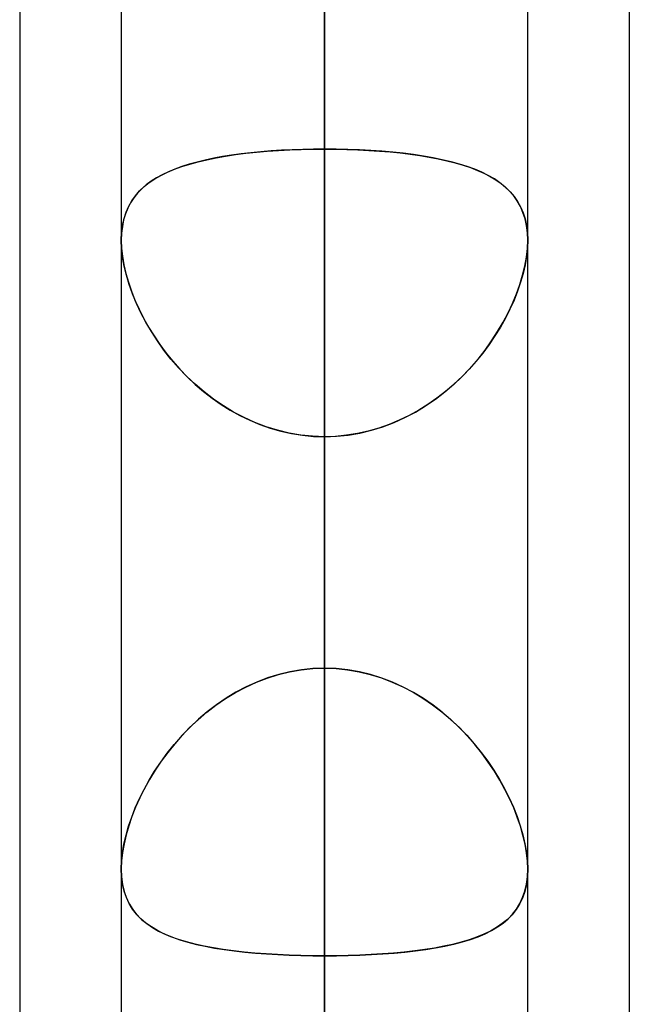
# Model space of a CAD drawing. Header units: millimetres. Extents: x -54 to 130, y -185 to 185.
# Tile 21 of 78: x 62.09 to 64, y -66.64 to -63.57. Entities that reach past the tile are written whole.
import ezdxf

# ---------------------------------------------------------------- set-up
doc = ezdxf.new("R2010")
doc.units = ezdxf.units.MM
doc.layers.add('MAIN-1', color=7, linetype='Continuous')
doc.layers.add('MAIN-2', color=7, linetype='Continuous')

msp = doc.modelspace()

# ---------------------------------------------------------------- linework, layer by layer
at = {"layer": 'MAIN-1'}
for p, q in [((62.4125, 0), (62.4125, -87.1115)), ((63.6825, -87.2445), (63.6825, 0)), ((63.0475, -87.6306), (63.0475, 0)), ((64, -45.7544), (64, -87.782)), ((62.095, -46.1721), (62.095, -87.1067)), ((62.4125, -64.2545), (62.4125, -64.2543)), ((62.4125, -64.2546), (62.4125, -64.2545)), ((62.4125, -64.2548), (62.4125, -64.2546)), ((62.4125, -64.2549), (62.4125, -64.2548)), ((62.4125, -64.2551), (62.4125, -64.2549)), ((62.4125, -64.2552), (62.4125, -64.2551)), ((63.6825, -64.254), (63.6825, -64.2542)), ((63.6825, -64.2542), (63.6825, -64.2544)), ((63.6825, -64.2544), (63.6825, -64.2546)), ((63.6825, -64.2546), (63.6825, -64.2548)), ((63.6825, -64.2548), (63.6825, -64.255)), ((63.6825, -64.255), (63.6825, -64.2552))]:
    msp.add_line(p, q, dxfattribs=at)
at = {"layer": 'MAIN-2'}
for p, q in [((63.0475, 0), (63.0475, -86.6188)), ((63.0475, 0), (63.0475, -87.6306)), ((63.0475, 0), (63.0475, -79.6108)), ((63.0475, 0), (63.0475, -80.5093)), ((63.0475, 0), (63.0475, -72.6021)), ((63.0475, 0), (63.0475, -73.5007)), ((63.0475, 0), (63.0475, -65.5925)), ((63.0475, 0), (63.0475, -66.4913)), ((63.0475, -86.6188), (63.0475, 0)), ((63.0475, -80.5093), (63.0475, 0)), ((63.0475, -79.6108), (63.0475, 0)), ((63.0475, -73.5007), (63.0475, 0)), ((63.0475, -72.6021), (63.0475, 0)), ((63.0475, -66.4913), (63.0475, 0)), ((63.0475, -65.5925), (63.0475, 0)), ((63.0475, -66.929), (63.0475, -49.77)), ((63.0475, -50.8427), (63.0475, -68.199)), ((63.0475, -76.835), (63.0475, -56.9578)), ((63.0475, -57.8569), (63.0475, -78.105)), ((63.0475, -57.8569), (63.0475, -63.97)), ((63.0475, -63.97), (63.0475, -57.8569)), ((63.0475, -65.5925), (63.0475, -59.4808)), ((63.0475, -59.4808), (63.0475, -65.5925)), ((63.0475, -60.8716), (63.0475, -66.9794)), ((63.0475, -66.9794), (63.0475, -60.8716)), ((63.0475, -69.6735), (63.0475, -63.5656)), ((63.0475, -63.5656), (63.0475, -69.6735)), ((62.8808, -63.9758), (62.8488, -63.9784)), ((62.8687, -63.9768), (62.9034, -63.9743)), ((62.9134, -63.9737), (62.8808, -63.9758)), ((62.9034, -63.9743), (62.9387, -63.9724)), ((62.9464, -63.9721), (62.9134, -63.9737)), ((62.9387, -63.9724), (62.9745, -63.9711)), ((62.9798, -63.971), (62.9464, -63.9721)), ((62.9745, -63.9711), (63.0108, -63.9703)), ((63.0135, -63.9703), (62.9798, -63.971)), ((63.0108, -63.9703), (63.0475, -63.97)), ((63.0475, -63.97), (63.0135, -63.9703)), ((63.0842, -63.9703), (63.0475, -63.97)), ((63.0475, -63.97), (63.0825, -63.9703)), ((63.0475, -86.741), (63.0475, -63.97)), ((63.0825, -63.9703), (63.1173, -63.971)), ((63.1205, -63.9711), (63.0842, -63.9703)), ((63.1173, -63.971), (63.1517, -63.9722)), ((63.1564, -63.9725), (63.1205, -63.9711)), ((63.1517, -63.9722), (63.1857, -63.974)), ((63.1918, -63.9743), (63.1564, -63.9725)), ((63.1857, -63.974), (63.2192, -63.9762)), ((63.2265, -63.9768), (63.1918, -63.9743)), ((62.6747, -64.0042), (62.6492, -64.0104)), ((62.6525, -64.0096), (62.6799, -64.0031)), ((62.7013, -63.9986), (62.6747, -64.0042)), ((62.6799, -64.0031), (62.7085, -63.9972)), ((62.7289, -63.9936), (62.7013, -63.9986)), ((62.7085, -63.9972), (62.7384, -63.992)), ((62.7574, -63.9891), (62.7289, -63.9936)), ((62.7384, -63.992), (62.7694, -63.9873)), ((62.787, -63.985), (62.7574, -63.9891)), ((62.7694, -63.9873), (62.8015, -63.9833)), ((62.8174, -63.9815), (62.787, -63.985)), ((62.8015, -63.9833), (62.8347, -63.9797)), ((62.8488, -63.9784), (62.8174, -63.9815)), ((62.8347, -63.9797), (62.8687, -63.9768)), ((63.2192, -63.9762), (63.2522, -63.979)), ((63.2606, -63.9798), (63.2265, -63.9768)), ((63.2522, -63.979), (63.2844, -63.9822)), ((63.2938, -63.9833), (63.2606, -63.9798)), ((63.2844, -63.9822), (63.3155, -63.986)), ((63.326, -63.9874), (63.2938, -63.9833)), ((63.3155, -63.986), (63.3458, -63.9903)), ((63.357, -63.9921), (63.326, -63.9874)), ((63.3458, -63.9903), (63.3749, -63.9951)), ((63.3869, -63.9973), (63.357, -63.9921)), ((63.3749, -63.9951), (63.4031, -64.0005)), ((63.4155, -64.0032), (63.3869, -63.9973)), ((63.4031, -64.0005), (63.4301, -64.0065)), ((63.4429, -64.0097), (63.4155, -64.0032)), ((63.4301, -64.0065), (63.4559, -64.0131)), ((62.5564, -64.0423), (62.5783, -64.033)), ((62.5801, -64.0323), (62.5595, -64.0409)), ((62.5783, -64.033), (62.6016, -64.0245)), ((62.6019, -64.0244), (62.5801, -64.0323)), ((62.6016, -64.0245), (62.6264, -64.0167)), ((62.6249, -64.0171), (62.6019, -64.0244)), ((62.6492, -64.0104), (62.6249, -64.0171)), ((62.6264, -64.0167), (62.6525, -64.0096)), ((63.4691, -64.0168), (63.4429, -64.0097)), ((63.4559, -64.0131), (63.4804, -64.0202)), ((63.4938, -64.0247), (63.4691, -64.0168)), ((63.4804, -64.0202), (63.5036, -64.0281)), ((63.5171, -64.0332), (63.4938, -64.0247)), ((63.5036, -64.0281), (63.5254, -64.0365)), ((63.539, -64.0425), (63.5171, -64.0332)), ((63.5254, -64.0365), (63.5459, -64.0457)), ((62.4998, -64.0748), (62.5172, -64.0631)), ((62.5223, -64.06), (62.5057, -64.0706)), ((62.5172, -64.0631), (62.5361, -64.0523)), ((62.5403, -64.0501), (62.5223, -64.06)), ((62.5361, -64.0523), (62.5564, -64.0423)), ((62.5595, -64.0409), (62.5403, -64.0501)), ((63.5594, -64.0525), (63.539, -64.0425)), ((63.5459, -64.0457), (63.5651, -64.0556)), ((63.5783, -64.0634), (63.5594, -64.0525)), ((63.5651, -64.0556), (63.5828, -64.0663)), ((63.5957, -64.0751), (63.5783, -64.0634)), ((63.5828, -64.0663), (63.5991, -64.0777)), ((62.4762, -64.0944), (62.4634, -64.1077)), ((62.4696, -64.101), (62.4839, -64.0874)), ((62.4903, -64.0821), (62.4762, -64.0944)), ((62.4839, -64.0874), (62.4998, -64.0748)), ((62.5057, -64.0706), (62.4903, -64.0821)), ((63.6115, -64.0878), (63.5957, -64.0751)), ((63.5991, -64.0777), (63.6141, -64.0901)), ((63.6258, -64.1014), (63.6115, -64.0878)), ((63.6141, -64.0901), (63.6278, -64.1035)), ((62.4518, -64.1221), (62.4417, -64.1376)), ((62.4453, -64.1316), (62.4567, -64.1157)), ((62.4634, -64.1077), (62.4518, -64.1221)), ((62.4567, -64.1157), (62.4696, -64.101)), ((63.6387, -64.1162), (63.6258, -64.1014)), ((63.6278, -64.1035), (63.6401, -64.118)), ((63.65, -64.1321), (63.6387, -64.1162)), ((63.6401, -64.118), (63.651, -64.1337)), ((62.4329, -64.1542), (62.4256, -64.1721)), ((62.4274, -64.1672), (62.4356, -64.1487)), ((62.4417, -64.1376), (62.4329, -64.1542)), ((62.4356, -64.1487), (62.4453, -64.1316)), ((63.6597, -64.1493), (63.65, -64.1321)), ((63.651, -64.1337), (63.6604, -64.1506)), ((63.6678, -64.1679), (63.6597, -64.1493)), ((63.6604, -64.1506), (63.6682, -64.1688)), ((62.4199, -64.1912), (62.4158, -64.2115)), ((62.4163, -64.2083), (62.421, -64.1871)), ((62.4256, -64.1721), (62.4199, -64.1912)), ((62.421, -64.1871), (62.4274, -64.1672)), ((63.6742, -64.1878), (63.6678, -64.1679)), ((63.6682, -64.1688), (63.6743, -64.1883)), ((63.6788, -64.2091), (63.6742, -64.1878)), ((63.6743, -64.1883), (63.6788, -64.209)), ((62.4158, -64.2115), (62.4133, -64.2328)), ((62.4135, -64.2308), (62.4163, -64.2083)), ((63.6788, -64.209), (63.6816, -64.2309)), ((63.6816, -64.2316), (63.6788, -64.2091)), ((62.4125, -64.2543), (62.4135, -64.2308)), ((62.4133, -64.2328), (62.4125, -64.2552)), ((63.6816, -64.2309), (63.6825, -64.254)), ((63.6825, -64.2552), (63.6816, -64.2316)), ((62.4135, -64.2809), (62.4125, -64.2552)), ((62.4125, -64.2552), (62.4134, -64.2795)), ((62.4134, -64.2795), (62.416, -64.3048)), ((62.4164, -64.3077), (62.4135, -64.2809)), ((63.6786, -64.3077), (63.6815, -64.2809)), ((63.6816, -64.2795), (63.6789, -64.3048)), ((63.6815, -64.2809), (63.6825, -64.2552)), ((63.6825, -64.2552), (63.6816, -64.2795)), ((62.416, -64.3048), (62.4205, -64.3313)), ((62.4214, -64.3356), (62.4164, -64.3077)), ((63.6736, -64.3356), (63.6786, -64.3077)), ((63.6789, -64.3048), (63.6745, -64.3313)), ((62.4205, -64.3313), (62.4267, -64.3584)), ((62.4283, -64.3643), (62.4214, -64.3356)), ((63.6667, -64.3643), (63.6736, -64.3356)), ((63.6745, -64.3313), (63.6683, -64.3584)), ((62.4267, -64.3584), (62.4346, -64.3859)), ((62.4371, -64.3935), (62.4283, -64.3643)), ((63.6579, -64.3935), (63.6667, -64.3643)), ((63.6683, -64.3584), (63.6604, -64.3859)), ((62.4346, -64.3859), (62.4442, -64.4138)), ((62.4476, -64.4229), (62.4371, -64.3935)), ((63.6474, -64.4229), (63.6579, -64.3935)), ((63.6604, -64.3859), (63.6508, -64.4138)), ((62.4442, -64.4138), (62.4553, -64.4419)), ((62.4599, -64.4524), (62.4476, -64.4229)), ((63.6351, -64.4524), (63.6474, -64.4229)), ((63.6508, -64.4138), (63.6397, -64.4419)), ((62.4553, -64.4419), (62.468, -64.47)), ((62.4738, -64.482), (62.4599, -64.4524)), ((63.6212, -64.482), (63.6351, -64.4524)), ((63.6397, -64.4419), (63.627, -64.47)), ((62.468, -64.47), (62.4821, -64.4982)), ((62.4893, -64.5114), (62.4738, -64.482)), ((62.4821, -64.4982), (62.4977, -64.5261)), ((63.6129, -64.4982), (63.5973, -64.5261)), ((63.6057, -64.5114), (63.6212, -64.482)), ((63.627, -64.47), (63.6129, -64.4982)), ((62.5064, -64.5406), (62.4893, -64.5114)), ((62.4977, -64.5261), (62.5147, -64.5536)), ((63.5973, -64.5261), (63.5803, -64.5536)), ((63.5886, -64.5406), (63.6057, -64.5114)), ((62.5252, -64.5695), (62.5064, -64.5406)), ((62.5147, -64.5536), (62.5331, -64.5808)), ((63.5803, -64.5536), (63.5619, -64.5808)), ((63.5698, -64.5695), (63.5886, -64.5406)), ((62.5457, -64.5981), (62.5252, -64.5695)), ((62.5331, -64.5808), (62.5527, -64.6074)), ((63.5619, -64.5808), (63.5423, -64.6074)), ((63.5493, -64.5981), (63.5698, -64.5695)), ((62.5677, -64.6261), (62.5457, -64.5981)), ((62.5527, -64.6074), (62.5737, -64.6332)), ((63.5423, -64.6074), (63.5213, -64.6332)), ((63.5273, -64.6261), (63.5493, -64.5981)), ((62.5913, -64.6534), (62.5677, -64.6261)), ((62.5737, -64.6332), (62.5959, -64.6583)), ((63.5213, -64.6332), (63.4991, -64.6583)), ((63.5037, -64.6534), (63.5273, -64.6261)), ((62.6165, -64.6797), (62.5913, -64.6534)), ((62.5959, -64.6583), (62.6192, -64.6825)), ((62.6432, -64.7051), (62.6165, -64.6797)), ((62.6192, -64.6825), (62.6438, -64.7056)), ((63.4758, -64.6825), (63.4512, -64.7056)), ((63.4518, -64.7051), (63.4785, -64.6797)), ((63.4991, -64.6583), (63.4758, -64.6825)), ((63.4785, -64.6797), (63.5037, -64.6534)), ((62.6713, -64.7292), (62.6432, -64.7051)), ((62.6438, -64.7056), (62.6695, -64.7277)), ((63.4237, -64.7292), (63.4518, -64.7051)), ((63.4512, -64.7056), (63.4255, -64.7277)), ((62.6695, -64.7277), (62.6963, -64.7485)), ((62.7008, -64.7518), (62.6713, -64.7292)), ((63.3942, -64.7518), (63.4237, -64.7292)), ((63.4255, -64.7277), (63.3987, -64.7485)), ((62.6963, -64.7485), (62.7242, -64.768)), ((62.7314, -64.7727), (62.7008, -64.7518)), ((62.7242, -64.768), (62.7531, -64.7861)), ((62.7632, -64.792), (62.7314, -64.7727)), ((63.3318, -64.792), (63.3636, -64.7727)), ((63.3708, -64.768), (63.3419, -64.7861)), ((63.3636, -64.7727), (63.3942, -64.7518)), ((63.3987, -64.7485), (63.3708, -64.768)), ((62.7531, -64.7861), (62.7831, -64.8027)), ((62.7962, -64.8094), (62.7632, -64.792)), ((62.7831, -64.8027), (62.8139, -64.8177)), ((63.312, -64.8027), (63.2811, -64.8177)), ((63.2988, -64.8094), (63.3318, -64.792)), ((63.3419, -64.7861), (63.312, -64.8027)), ((62.8301, -64.8248), (62.7962, -64.8094)), ((62.8139, -64.8177), (62.8456, -64.8309)), ((62.8651, -64.838), (62.8301, -64.8248)), ((62.8456, -64.8309), (62.878, -64.8423)), ((63.2494, -64.8309), (63.217, -64.8423)), ((63.2299, -64.838), (63.2649, -64.8248)), ((63.2811, -64.8177), (63.2494, -64.8309)), ((63.2649, -64.8248), (63.2988, -64.8094)), ((62.9006, -64.849), (62.8651, -64.838)), ((62.878, -64.8423), (62.9111, -64.8518)), ((62.9367, -64.8576), (62.9006, -64.849)), ((62.9111, -64.8518), (62.9447, -64.8592)), ((62.9733, -64.8639), (62.9367, -64.8576)), ((62.9447, -64.8592), (62.9788, -64.8646)), ((63.0102, -64.8676), (62.9733, -64.8639)), ((62.9788, -64.8646), (63.013, -64.8678)), ((63.0475, -64.8689), (63.0102, -64.8676)), ((63.013, -64.8678), (63.0475, -64.8689)), ((63.0475, -64.8689), (63.0848, -64.8676)), ((63.082, -64.8678), (63.0475, -64.8689)), ((63.1162, -64.8646), (63.082, -64.8678)), ((63.0848, -64.8676), (63.1217, -64.8639)), ((63.1503, -64.8592), (63.1162, -64.8646)), ((63.1217, -64.8639), (63.1583, -64.8576)), ((63.1839, -64.8518), (63.1503, -64.8592)), ((63.1583, -64.8576), (63.1944, -64.849)), ((63.217, -64.8423), (63.1839, -64.8518)), ((63.1944, -64.849), (63.2299, -64.838)), ((63.0475, -64.8689), (63.0475, -88.011)), ((63.0475, -64.8689), (63.0475, -70.9807)), ((63.0475, -70.9807), (63.0475, -64.8689)), ((62.9033, -65.6124), (62.9386, -65.6038)), ((62.9396, -65.6036), (62.9044, -65.612)), ((62.9386, -65.6038), (62.9745, -65.5976)), ((62.9752, -65.5975), (62.9396, -65.6036)), ((62.9745, -65.5976), (63.0108, -65.5938)), ((63.0112, -65.5938), (62.9752, -65.5975)), ((63.0108, -65.5938), (63.0475, -65.5926)), ((63.0475, -65.5926), (63.0112, -65.5938)), ((63.0475, -65.5926), (63.0838, -65.5938)), ((63.0842, -65.5938), (63.0475, -65.5926)), ((63.0838, -65.5938), (63.1198, -65.5975)), ((63.1205, -65.5976), (63.0842, -65.5938)), ((63.1198, -65.5975), (63.1554, -65.6036)), ((63.1564, -65.6038), (63.1205, -65.5976)), ((63.1554, -65.6036), (63.1905, -65.612)), ((63.1917, -65.6124), (63.1564, -65.6038)), ((62.8013, -65.6515), (62.8345, -65.6363)), ((62.8358, -65.6358), (62.8027, -65.6508)), ((62.8345, -65.6363), (62.8686, -65.6232)), ((62.8698, -65.6228), (62.8358, -65.6358)), ((62.8686, -65.6232), (62.9033, -65.6124)), ((62.9044, -65.612), (62.8698, -65.6228)), ((63.1905, -65.612), (63.2252, -65.6228)), ((63.2264, -65.6232), (63.1917, -65.6124)), ((63.2252, -65.6228), (63.2592, -65.6358)), ((63.2605, -65.6363), (63.2264, -65.6232)), ((63.2592, -65.6358), (63.2923, -65.6508)), ((63.2937, -65.6515), (63.2605, -65.6363)), ((62.7707, -65.6677), (62.7397, -65.6864)), ((62.7691, -65.6686), (62.8013, -65.6515)), ((62.8027, -65.6508), (62.7707, -65.6677)), ((63.2923, -65.6508), (63.3243, -65.6677)), ((63.3259, -65.6686), (63.2937, -65.6515)), ((63.3243, -65.6677), (63.3553, -65.6864)), ((62.7083, -65.708), (62.7381, -65.6875)), ((62.7397, -65.6864), (62.7098, -65.7068)), ((62.7381, -65.6875), (62.7691, -65.6686)), ((63.3569, -65.6875), (63.3259, -65.6686)), ((63.3553, -65.6864), (63.3852, -65.7068)), ((63.3867, -65.708), (63.3569, -65.6875)), ((62.6811, -65.7288), (62.6536, -65.7521)), ((62.6796, -65.73), (62.7083, -65.708)), ((62.7098, -65.7068), (62.6811, -65.7288)), ((63.3852, -65.7068), (63.4139, -65.7288)), ((63.4154, -65.73), (63.3867, -65.708)), ((63.4139, -65.7288), (63.4414, -65.7521)), ((62.626, -65.778), (62.6522, -65.7534)), ((62.6536, -65.7521), (62.6274, -65.7767)), ((62.6522, -65.7534), (62.6796, -65.73)), ((63.4428, -65.7534), (63.4154, -65.73)), ((63.4414, -65.7521), (63.4676, -65.7767)), ((63.469, -65.778), (63.4428, -65.7534)), ((62.6012, -65.8038), (62.626, -65.778)), ((62.6274, -65.7767), (62.6027, -65.8022)), ((63.4676, -65.7767), (63.4923, -65.8022)), ((63.4938, -65.8038), (63.469, -65.778)), ((62.5779, -65.8304), (62.6012, -65.8038)), ((62.6027, -65.8022), (62.5794, -65.8286)), ((63.4923, -65.8022), (63.5156, -65.8286)), ((63.5171, -65.8304), (63.4938, -65.8038)), ((62.556, -65.8577), (62.5779, -65.8304)), ((62.5794, -65.8286), (62.5575, -65.8558)), ((63.5156, -65.8286), (63.5375, -65.8558)), ((63.539, -65.8577), (63.5171, -65.8304)), ((62.5371, -65.8835), (62.5182, -65.9116)), ((62.5356, -65.8856), (62.556, -65.8577)), ((62.5575, -65.8558), (62.5371, -65.8835)), ((63.5375, -65.8558), (63.5579, -65.8835)), ((63.5594, -65.8856), (63.539, -65.8577)), ((63.5579, -65.8835), (63.5768, -65.9116)), ((62.4993, -65.9425), (62.5167, -65.9139)), ((62.5182, -65.9116), (62.5008, -65.9401)), ((62.5167, -65.9139), (62.5356, -65.8856)), ((63.5783, -65.9139), (63.5594, -65.8856)), ((63.5768, -65.9116), (63.5942, -65.9401)), ((63.5957, -65.9425), (63.5783, -65.9139)), ((62.4835, -65.9712), (62.4993, -65.9425)), ((62.5008, -65.9401), (62.4848, -65.9687)), ((63.5942, -65.9401), (63.6102, -65.9687)), ((63.6115, -65.9712), (63.5957, -65.9425)), ((62.4692, -66), (62.4835, -65.9712)), ((62.4848, -65.9687), (62.4703, -65.9977)), ((63.6102, -65.9687), (63.6247, -65.9977)), ((63.6258, -66), (63.6115, -65.9712)), ((62.4563, -66.0288), (62.4692, -66)), ((62.4703, -65.9977), (62.4572, -66.0267)), ((63.6247, -65.9977), (63.6378, -66.0267)), ((63.6387, -66.0288), (63.6258, -66)), ((62.445, -66.0576), (62.4563, -66.0288)), ((62.4572, -66.0267), (62.4457, -66.0558)), ((63.6378, -66.0267), (63.6493, -66.0558)), ((63.65, -66.0576), (63.6387, -66.0288)), ((62.4353, -66.0862), (62.445, -66.0576)), ((62.4457, -66.0558), (62.4357, -66.0847)), ((63.6493, -66.0558), (63.6592, -66.0847)), ((63.6597, -66.0862), (63.65, -66.0576)), ((62.4272, -66.1145), (62.4353, -66.0862)), ((62.4357, -66.0847), (62.4275, -66.1133)), ((63.6592, -66.0847), (63.6675, -66.1133)), ((63.6678, -66.1145), (63.6597, -66.0862)), ((62.4208, -66.1422), (62.4272, -66.1145)), ((62.4275, -66.1133), (62.421, -66.1414)), ((63.6675, -66.1133), (63.674, -66.1414)), ((63.6742, -66.1422), (63.6678, -66.1145)), ((62.421, -66.1414), (62.4162, -66.1686)), ((62.4162, -66.1693), (62.4208, -66.1422)), ((63.674, -66.1414), (63.6787, -66.1686)), ((63.6788, -66.1693), (63.6742, -66.1422)), ((62.4162, -66.1686), (62.4134, -66.1948)), ((62.4134, -66.1951), (62.4162, -66.1693)), ((63.6787, -66.1686), (63.6816, -66.1948)), ((63.6816, -66.1951), (63.6788, -66.1693)), ((62.4134, -66.1948), (62.4125, -66.2199)), ((62.4125, -66.2199), (62.4134, -66.1951)), ((62.4125, -66.2199), (62.4135, -66.2447)), ((62.4135, -66.2443), (62.4125, -66.2199)), ((63.6825, -66.2199), (63.6815, -66.2447)), ((63.6815, -66.2443), (63.6825, -66.2199)), ((63.6816, -66.1948), (63.6825, -66.2199)), ((63.6825, -66.2199), (63.6816, -66.1951)), ((62.4165, -66.2674), (62.4135, -66.2443)), ((62.4135, -66.2447), (62.4166, -66.2682)), ((63.6815, -66.2447), (63.6784, -66.2682)), ((63.6785, -66.2674), (63.6815, -66.2443)), ((62.4214, -66.2892), (62.4165, -66.2674)), ((62.4166, -66.2682), (62.4217, -66.2903)), ((63.6784, -66.2682), (63.6733, -66.2903)), ((63.6736, -66.2892), (63.6785, -66.2674)), ((62.4283, -66.3095), (62.4214, -66.2892)), ((62.4217, -66.2903), (62.4288, -66.3107)), ((62.4371, -66.3282), (62.4283, -66.3095)), ((62.4288, -66.3107), (62.4379, -66.3296)), ((63.6662, -66.3107), (63.6571, -66.3296)), ((63.6579, -66.3282), (63.6667, -66.3095)), ((63.6733, -66.2903), (63.6662, -66.3107)), ((63.6667, -66.3095), (63.6736, -66.2892)), ((62.4476, -66.3454), (62.4371, -66.3282)), ((62.4379, -66.3296), (62.4488, -66.347)), ((63.6571, -66.3296), (63.6462, -66.347)), ((63.6474, -66.3454), (63.6579, -66.3282)), ((62.4599, -66.3611), (62.4476, -66.3454)), ((62.4488, -66.347), (62.4614, -66.3629)), ((62.4738, -66.3756), (62.4599, -66.3611)), ((62.4614, -66.3629), (62.4759, -66.3775)), ((62.4893, -66.3888), (62.4738, -66.3756)), ((63.6057, -66.3888), (63.6212, -66.3756)), ((63.6336, -66.3629), (63.6191, -66.3775)), ((63.6212, -66.3756), (63.6351, -66.3611)), ((63.6462, -66.347), (63.6336, -66.3629)), ((63.6351, -66.3611), (63.6474, -66.3454)), ((62.4759, -66.3775), (62.492, -66.3908)), ((62.5064, -66.4009), (62.4893, -66.3888)), ((62.492, -66.3908), (62.5097, -66.403)), ((62.5252, -66.412), (62.5064, -66.4009)), ((62.5097, -66.403), (62.529, -66.414)), ((63.5853, -66.403), (63.566, -66.414)), ((63.5698, -66.412), (63.5886, -66.4009)), ((63.603, -66.3908), (63.5853, -66.403)), ((63.5886, -66.4009), (63.6057, -66.3888)), ((63.6191, -66.3775), (63.603, -66.3908)), ((62.5457, -66.4222), (62.5252, -66.412)), ((62.529, -66.414), (62.5498, -66.4241)), ((62.5677, -66.4315), (62.5457, -66.4222)), ((62.5498, -66.4241), (62.5721, -66.4332)), ((62.5913, -66.4399), (62.5677, -66.4315)), ((62.5721, -66.4332), (62.5958, -66.4414)), ((63.5229, -66.4332), (63.4992, -66.4414)), ((63.5037, -66.4399), (63.5273, -66.4315)), ((63.5452, -66.4241), (63.5229, -66.4332)), ((63.5273, -66.4315), (63.5493, -66.4222)), ((63.566, -66.414), (63.5452, -66.4241)), ((63.5493, -66.4222), (63.5698, -66.412)), ((62.6165, -66.4476), (62.5913, -66.4399)), ((62.5958, -66.4414), (62.6209, -66.4488)), ((62.6432, -66.4545), (62.6165, -66.4476)), ((62.6209, -66.4488), (62.6473, -66.4556)), ((62.6713, -66.4608), (62.6432, -66.4545)), ((62.6473, -66.4556), (62.6751, -66.4616)), ((62.7007, -66.4664), (62.6713, -66.4608)), ((62.6751, -66.4616), (62.7041, -66.467)), ((62.7313, -66.4713), (62.7007, -66.4664)), ((62.7041, -66.467), (62.7343, -66.4717)), ((63.3909, -66.467), (63.3607, -66.4717)), ((63.3637, -66.4713), (63.3943, -66.4664)), ((63.4199, -66.4616), (63.3909, -66.467)), ((63.3943, -66.4664), (63.4237, -66.4608)), ((63.4477, -66.4556), (63.4199, -66.4616)), ((63.4237, -66.4608), (63.4518, -66.4545)), ((63.4741, -66.4488), (63.4477, -66.4556)), ((63.4518, -66.4545), (63.4785, -66.4476)), ((63.4992, -66.4414), (63.4741, -66.4488)), ((63.4785, -66.4476), (63.5037, -66.4399)), ((62.7632, -66.4756), (62.7313, -66.4713)), ((62.7343, -66.4717), (62.7657, -66.4759)), ((62.7961, -66.4794), (62.7632, -66.4756)), ((62.7657, -66.4759), (62.7983, -66.4796)), ((62.8301, -66.4826), (62.7961, -66.4794)), ((62.7983, -66.4796), (62.8318, -66.4827)), ((62.865, -66.4853), (62.8301, -66.4826)), ((62.8318, -66.4827), (62.8662, -66.4854)), ((62.9006, -66.4875), (62.865, -66.4853)), ((62.8662, -66.4854), (62.9015, -66.4875)), ((62.9367, -66.4891), (62.9006, -66.4875)), ((62.9015, -66.4875), (62.9374, -66.4892)), ((62.9732, -66.4903), (62.9367, -66.4891)), ((62.9374, -66.4892), (62.9738, -66.4903)), ((63.0102, -66.491), (62.9732, -66.4903)), ((62.9738, -66.4903), (63.0106, -66.491)), ((63.0475, -66.4913), (63.0102, -66.491)), ((63.0106, -66.491), (63.0475, -66.4913)), ((63.0844, -66.491), (63.0475, -66.4913)), ((63.0475, -66.4913), (63.0848, -66.491)), ((63.0475, -72.6021), (63.0475, -66.4913)), ((63.0475, -66.4913), (63.0475, -72.6021)), ((63.1212, -66.4903), (63.0844, -66.491)), ((63.0848, -66.491), (63.1218, -66.4903)), ((63.1576, -66.4892), (63.1212, -66.4903)), ((63.1218, -66.4903), (63.1583, -66.4891)), ((63.1935, -66.4875), (63.1576, -66.4892)), ((63.1583, -66.4891), (63.1945, -66.4875)), ((63.2287, -66.4854), (63.1935, -66.4875)), ((63.1945, -66.4875), (63.23, -66.4853)), ((63.2632, -66.4827), (63.2287, -66.4854)), ((63.23, -66.4853), (63.2649, -66.4826)), ((63.2967, -66.4796), (63.2632, -66.4827)), ((63.2649, -66.4826), (63.2989, -66.4794)), ((63.3293, -66.4759), (63.2967, -66.4796)), ((63.2989, -66.4794), (63.3318, -66.4756)), ((63.3607, -66.4717), (63.3293, -66.4759)), ((63.3318, -66.4756), (63.3637, -66.4713))]:
    msp.add_line(p, q, dxfattribs=at)

doc.saveas('drawing.dxf')
